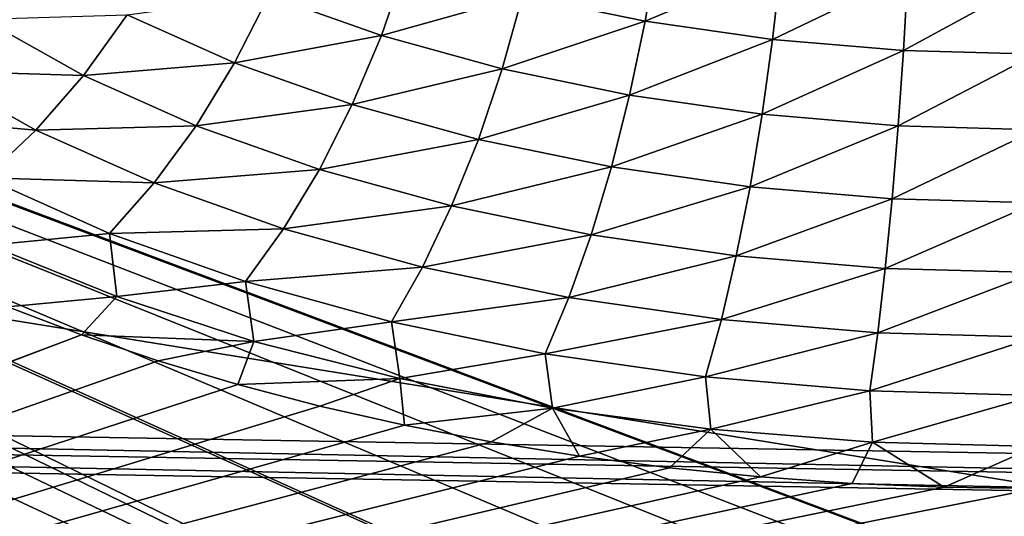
# Model space of a CAD drawing. Header units: metres. Extents: x -109 to 109, y -78 to 121.
# Tile 180 of 256: x -56.45 to -51.03, y -12.4 to -9.67. Entities that reach past the tile are written whole.
import ezdxf

# ---------------------------------------------------------------- set-up
doc = ezdxf.new("R2010")
doc.units = ezdxf.units.M
doc.layers.add('solid_508554_SW0001', color=7, linetype='CONTINUOUS')

msp = doc.modelspace()

# ---------------------------------------------------------------- linework, layer by layer
at = {"layer": 'solid_508554_SW0001'}
for points in [[(-81.14859, -11.530108, -20.201883), (-80.387276, 6.654893, -29.697725), (-43.466999, -12.188044, -21.341459)], [(-80.387276, 6.654893, -29.697725), (-47.181728, -3.838587, -25.541527), (-43.466999, -12.188044, -21.341459)], [(-30.520504, -9.864369, 9.114411), (-73.862907, -4.929021, 17.662685), (-72.57827, -5.095334, 17.374622)], [(-30.520504, -9.864369, 9.114411), (-30.167873, -8.598626, 11.306744), (-73.862907, -4.929021, 17.662685)], [(-30.661083, -11.140358, 6.904335), (-72.57827, -5.095334, 17.374622), (-71.333893, -5.325771, 16.975494)], [(-30.661083, -11.140358, 6.904335), (-30.520504, -9.864369, 9.114411), (-72.57827, -5.095334, 17.374622)], [(-30.661083, -11.140358, 6.904335), (-71.333893, -5.325771, 16.975494), (-70.14254, -5.617967, 16.469397)], [(-30.661083, -11.140358, 6.904335), (-70.14254, -5.617967, 16.469397), (-69.016418, -5.968924, 15.86152)], [(-32.013893, -19.892815, -8.255366), (-69.016418, -5.968924, 15.86152), (-67.967072, -6.375046, 15.158096)], [(-30.661083, -11.140358, 6.904335), (-69.016418, -5.968924, 15.86152), (-32.013893, -19.892815, -8.255366)], [(-67.967072, -6.375046, 15.158096), (-40.819912, -18.620466, -6.051592), (-38.54715, -18.801575, -6.365283)], [(-67.967072, -6.375046, 15.158096), (-67.005272, -6.83217, 14.366333), (-40.819912, -18.620466, -6.051592)], [(-67.967072, -6.375046, 15.158096), (-38.54715, -18.801575, -6.365283), (-36.31208, -19.075319, -6.839421)], [(-67.967072, -6.375046, 15.158096), (-36.31208, -19.075319, -6.839421), (-34.129406, -19.439884, -7.470868)], [(-67.967072, -6.375046, 15.158096), (-34.129406, -19.439884, -7.470868), (-32.013893, -19.892815, -8.255366)], [(-67.005272, -6.83217, 14.366333), (-43.110828, -18.533325, -5.900661), (-40.819912, -18.620466, -6.051592)], [(-67.005272, -6.83217, 14.366333), (-66.140877, -7.335612, 13.494348), (-43.110828, -18.533325, -5.900661)], [(-81.136711, -7.353207, -19.047707), (-43.351486, -13.440811, -16.798553), (-43.359283, -8.012815, -20.190182)], [(-81.136711, -7.353207, -19.047707), (-80.913338, -12.784966, -15.662599), (-43.351486, -13.440811, -16.798553)], [(-66.140877, -7.335612, 13.494348), (-65.382774, -7.880209, 12.551078), (-43.110828, -18.533325, -5.900661)], [(-65.382774, -7.880209, 12.551078), (-64.738739, -8.46037, 11.54621), (-43.110828, -18.533325, -5.900661)], [(-64.738739, -8.46037, 11.54621), (-64.215424, -9.070119, 10.490092), (-43.110828, -18.533325, -5.900661)], [(-64.215424, -9.070119, 10.490092), (-63.818172, -9.703198, 9.393568), (-43.110828, -18.533325, -5.900661)], [(-53.008236, -9.680178, 0.390721), (-53.682583, -9.540588, 0.632496), (-52.939056, -9.267087, 0.380699)], [(-53.008236, -9.680178, 0.390721), (-52.939056, -9.267087, 0.380699), (-52.260311, -9.364762, 0.211521)], [(-54.458771, -9.759241, 0.913815), (-55.077686, -9.539708, 1.294058), (-54.321491, -9.364153, 0.938091)], [(-54.458771, -9.759241, 0.913815), (-54.321491, -9.364153, 0.938091), (-53.682583, -9.540588, 0.632496)], [(-52.306908, -9.781102, 0.215915), (-53.008236, -9.680178, 0.390721), (-52.260311, -9.364762, 0.211521)], [(-52.306908, -9.781102, 0.215915), (-52.260311, -9.364762, 0.211521), (-51.563854, -9.423868, 0.109147)], [(-51.587296, -9.842173, 0.110137), (-52.306908, -9.781102, 0.215915), (-51.563854, -9.423868, 0.109147)], [(-51.587296, -9.842173, 0.110137), (-51.563854, -9.423868, 0.109147), (-50.858467, -9.44363, 0.074879)], [(-51.587296, -9.842173, 0.110137), (-50.858467, -9.44363, 0.074879), (-50.858467, -9.862586, 0.074733)], [(-55.265682, -9.909479, 1.235281), (-55.856796, -9.645414, 1.692655), (-55.077686, -9.539708, 1.294058)], [(-55.265682, -9.909479, 1.235281), (-55.077686, -9.539708, 1.294058), (-54.458771, -9.759241, 0.913815)], [(-53.79451, -9.942677, 0.596095), (-54.458771, -9.759241, 0.913815), (-53.682583, -9.540588, 0.632496)], [(-53.79451, -9.942677, 0.596095), (-53.682583, -9.540588, 0.632496), (-53.008236, -9.680178, 0.390721)], [(-56.939476, -9.954015, 2.042833), (-56.650097, -9.668608, 2.144473), (-56.096603, -9.978356, 1.607972)], [(-56.096603, -9.978356, 1.607972), (-56.650097, -9.668608, 2.144473), (-55.856796, -9.645414, 1.692655)], [(-56.096603, -9.978356, 1.607972), (-55.856796, -9.645414, 1.692655), (-55.265682, -9.909479, 1.235281)], [(-53.093418, -10.087802, 0.344731), (-53.79451, -9.942677, 0.596095), (-53.008236, -9.680178, 0.390721)], [(-53.093418, -10.087802, 0.344731), (-53.008236, -9.680178, 0.390721), (-52.306908, -9.781102, 0.215915)], [(-63.818172, -9.703198, 9.393568), (-63.55106, -10.35311, 8.267887), (-43.110828, -18.533325, -5.900661)], [(-54.619164, -10.138803, 0.83808), (-55.265682, -9.909479, 1.235281), (-54.458771, -9.759241, 0.913815)], [(-54.619164, -10.138803, 0.83808), (-54.458771, -9.759241, 0.913815), (-53.79451, -9.942677, 0.596095)], [(-52.364288, -10.192728, 0.162994), (-53.093418, -10.087802, 0.344731), (-52.306908, -9.781102, 0.215915)], [(-52.364288, -10.192728, 0.162994), (-52.306908, -9.781102, 0.215915), (-51.587296, -9.842173, 0.110137)], [(-51.616161, -10.256219, 0.053024), (-52.364288, -10.192728, 0.162994), (-51.587296, -9.842173, 0.110137)], [(-51.616161, -10.256219, 0.053024), (-51.587296, -9.842173, 0.110137), (-50.858467, -9.862586, 0.074733)], [(-51.616161, -10.256219, 0.053024), (-50.858467, -9.862586, 0.074733), (-50.858467, -10.277436, 0.016224)], [(-57.247417, -10.200513, 1.901636), (-56.939476, -9.954015, 2.042833), (-56.358307, -10.279252, 1.479506)], [(-56.358307, -10.279252, 1.479506), (-56.939476, -9.954015, 2.042833), (-56.096603, -9.978356, 1.607972)], [(-55.4771, -10.255102, 1.128635), (-56.096603, -9.978356, 1.607972), (-55.265682, -9.909479, 1.235281)], [(-55.4771, -10.255102, 1.128635), (-55.265682, -9.909479, 1.235281), (-54.619164, -10.138803, 0.83808)], [(-53.925285, -10.330419, 0.506193), (-54.619164, -10.138803, 0.83808), (-53.79451, -9.942677, 0.596095)], [(-53.925285, -10.330419, 0.506193), (-53.79451, -9.942677, 0.596095), (-53.093418, -10.087802, 0.344731)], [(-56.358307, -10.279252, 1.479506), (-56.096603, -9.978356, 1.607972), (-55.4771, -10.255102, 1.128635)], [(-53.192944, -10.482013, 0.243625), (-53.925285, -10.330419, 0.506193), (-53.093418, -10.087802, 0.344731)], [(-53.192944, -10.482013, 0.243625), (-53.093418, -10.087802, 0.344731), (-52.364288, -10.192728, 0.162994)], [(-54.799545, -10.495438, 0.712362), (-55.4771, -10.255102, 1.128635), (-54.619164, -10.138803, 0.83808)], [(-54.799545, -10.495438, 0.712362), (-54.619164, -10.138803, 0.83808), (-53.925285, -10.330419, 0.506193)], [(-56.636795, -10.542232, 1.309761), (-57.247417, -10.200513, 1.901636), (-56.358307, -10.279252, 1.479506)], [(-52.431328, -10.591613, 0.053791), (-53.192944, -10.482013, 0.243625), (-52.364288, -10.192728, 0.162994)], [(-52.431328, -10.591613, 0.053791), (-52.364288, -10.192728, 0.162994), (-51.616161, -10.256219, 0.053024)], [(-56.636795, -10.542232, 1.309761), (-56.358307, -10.279252, 1.479506), (-55.707825, -10.569836, 0.976201)], [(-55.707825, -10.569836, 0.976201), (-56.358307, -10.279252, 1.479506), (-55.4771, -10.255102, 1.128635)], [(-55.707825, -10.569836, 0.976201), (-55.4771, -10.255102, 1.128635), (-54.799545, -10.495438, 0.712362)], [(-51.649883, -10.657931, -0.061076), (-52.431328, -10.591613, 0.053791), (-51.616161, -10.256219, 0.053024)], [(-51.649883, -10.657931, -0.061076), (-51.616161, -10.256219, 0.053024), (-50.858467, -10.277436, 0.016224)], [(-51.649883, -10.657931, -0.061076), (-50.858467, -10.277436, 0.016224), (-50.858467, -10.68009, -0.099509)], [(-54.072357, -10.69625, 0.364544), (-54.799545, -10.495438, 0.712362), (-53.925285, -10.330419, 0.506193)], [(-54.072357, -10.69625, 0.364544), (-53.925285, -10.330419, 0.506193), (-53.192944, -10.482013, 0.243625)], [(-63.55106, -10.35311, 8.267887), (-63.416817, -11.013191, 7.124592), (-43.110828, -18.533325, -5.900661)], [(-54.996391, -10.822187, 0.539115), (-55.707825, -10.569836, 0.976201), (-54.799545, -10.495438, 0.712362)], [(-54.996391, -10.822187, 0.539115), (-54.799545, -10.495438, 0.712362), (-54.072357, -10.69625, 0.364544)], [(-53.304871, -10.855119, 0.089375), (-54.072357, -10.69625, 0.364544), (-53.192944, -10.482013, 0.243625)], [(-53.304871, -10.855119, 0.089375), (-53.192944, -10.482013, 0.243625), (-52.431328, -10.591613, 0.053791)], [(-55.953354, -10.847541, 0.78095), (-56.61314, -10.911183, 0.843945), (-56.636795, -10.542232, 1.309761)], [(-55.953354, -10.847541, 0.78095), (-56.636795, -10.542232, 1.309761), (-55.707825, -10.569836, 0.976201)], [(-55.953354, -10.847541, 0.78095), (-55.707825, -10.569836, 0.976201), (-54.996391, -10.822187, 0.539115)], [(-52.506721, -10.969977, -0.109564), (-53.304871, -10.855119, 0.089375), (-52.431328, -10.591613, 0.053791)], [(-52.506721, -10.969977, -0.109564), (-52.431328, -10.591613, 0.053791), (-51.649883, -10.657931, -0.061076)], [(-51.687809, -11.039475, -0.22994), (-52.506721, -10.969977, -0.109564), (-51.649883, -10.657931, -0.061076)], [(-51.687809, -11.039475, -0.22994), (-51.649883, -10.657931, -0.061076), (-50.858467, -10.68009, -0.099509)], [(-54.232857, -11.033038, 0.17391), (-54.996391, -10.822187, 0.539115), (-54.072357, -10.69625, 0.364544)], [(-54.232857, -11.033038, 0.17391), (-54.072357, -10.69625, 0.364544), (-53.304871, -10.855119, 0.089375)], [(-51.687809, -11.039475, -0.22994), (-50.858467, -10.68009, -0.099509), (-50.858467, -11.062696, -0.270207)], [(-55.205868, -11.11268, 0.321716), (-55.953354, -10.847541, 0.78095), (-54.996391, -10.822187, 0.539115)], [(-55.205868, -11.11268, 0.321716), (-54.996391, -10.822187, 0.539115), (-54.232857, -11.033038, 0.17391)], [(-55.953354, -10.847541, 0.78095), (-55.914066, -11.195224, 0.351973), (-56.61314, -10.911183, 0.843945)], [(-55.205868, -11.11268, 0.321716), (-55.914066, -11.195224, 0.351973), (-55.953354, -10.847541, 0.78095)], [(-53.427017, -11.199846, -0.11501), (-54.232857, -11.033038, 0.17391), (-53.304871, -10.855119, 0.089375)], [(-53.427017, -11.199846, -0.11501), (-53.304871, -10.855119, 0.089375), (-52.506721, -10.969977, -0.109564)], [(-56.61314, -10.911183, 0.843945), (-55.914066, -11.195224, 0.351973), (-56.513809, -11.25051, 0.313545)], [(-52.588997, -11.320441, -0.323887), (-53.427017, -11.199846, -0.11501), (-52.506721, -10.969977, -0.109564)], [(-52.588997, -11.320441, -0.323887), (-52.506721, -10.969977, -0.109564), (-51.687809, -11.039475, -0.22994)], [(-63.416817, -11.013191, 7.124592), (-63.416817, -11.676674, 5.975408), (-43.110828, -18.533325, -5.900661)], [(-54.403652, -11.334213, -0.061991), (-55.205868, -11.11268, 0.321716), (-54.232857, -11.033038, 0.17391)], [(-54.403652, -11.334213, -0.061991), (-54.232857, -11.033038, 0.17391), (-53.427017, -11.199846, -0.11501)], [(-51.729198, -11.39341, -0.450273), (-52.588997, -11.320441, -0.323887), (-51.687809, -11.039475, -0.22994)], [(-51.729198, -11.39341, -0.450273), (-51.687809, -11.039475, -0.22994), (-50.858467, -11.062696, -0.270207)], [(-51.729198, -11.39341, -0.450273), (-50.858467, -11.062696, -0.270207), (-50.858467, -11.417789, -0.492542)], [(-55.205868, -11.11268, 0.321716), (-55.159317, -11.441041, -0.073796), (-55.914066, -11.195224, 0.351973)], [(-54.403652, -11.334213, -0.061991), (-55.159317, -11.441041, -0.073796), (-55.205868, -11.11268, 0.321716)], [(-55.914066, -11.195224, 0.351973), (-56.108212, -11.405151, 0.045699), (-56.513809, -11.25051, 0.313545)], [(-55.914066, -11.195224, 0.351973), (-55.159317, -11.441041, -0.073796), (-56.108212, -11.405151, 0.045699)], [(-53.556999, -11.509469, -0.365543), (-54.403652, -11.334213, -0.061991), (-53.427017, -11.199846, -0.11501)], [(-53.556999, -11.509469, -0.365543), (-53.427017, -11.199846, -0.11501), (-52.588997, -11.320441, -0.323887)], [(-65.303246, -14.868816, -5.953545), (-56.513809, -11.25051, 0.313545), (-56.108212, -11.405151, 0.045699)], [(-54.403652, -11.334213, -0.061991), (-54.357178, -11.645888, -0.428601), (-55.159317, -11.441041, -0.073796)], [(-53.556999, -11.509469, -0.365543), (-54.357178, -11.645888, -0.428601), (-54.403652, -11.334213, -0.061991)], [(-52.676552, -11.636169, -0.584995), (-53.556999, -11.509469, -0.365543), (-52.588997, -11.320441, -0.323887)], [(-52.676552, -11.636169, -0.584995), (-52.588997, -11.320441, -0.323887), (-51.729198, -11.39341, -0.450273)], [(-55.685844, -11.548014, -0.201746), (-66.499542, -15.353667, -6.793333), (-56.108212, -11.405151, 0.045699)], [(-65.303246, -14.868816, -5.953545), (-56.108212, -11.405151, 0.045699), (-66.499542, -15.353667, -6.793333)], [(-55.159317, -11.441041, -0.073796), (-55.685844, -11.548014, -0.201746), (-56.108212, -11.405151, 0.045699)], [(-51.773243, -11.712831, -0.717778), (-52.676552, -11.636169, -0.584995), (-51.729198, -11.39341, -0.450273)], [(-51.773243, -11.712831, -0.717778), (-51.729198, -11.39341, -0.450273), (-50.858467, -11.417789, -0.492542)], [(-51.773243, -11.712831, -0.717778), (-50.858467, -11.417789, -0.492542), (-50.858467, -11.738448, -0.762178)], [(-55.159317, -11.441041, -0.073796), (-55.248142, -11.678579, -0.427893), (-55.685844, -11.548014, -0.201746)], [(-55.159317, -11.441041, -0.073796), (-54.357178, -11.645888, -0.428601), (-55.248142, -11.678579, -0.427893)], [(-43.467098, -12.291447, -21.285023), (-81.14859, -11.530108, -20.201883), (-43.466999, -12.188044, -21.341459)], [(-43.467098, -12.291447, -21.285023), (-81.14328, -11.633614, -20.145605), (-81.14859, -11.530108, -20.201883)], [(-53.556999, -11.509469, -0.365543), (-53.516678, -11.80759, -0.708676), (-54.357178, -11.645888, -0.428601)], [(-52.676552, -11.636169, -0.584995), (-53.516678, -11.80759, -0.708676), (-53.556999, -11.509469, -0.365543)], [(-55.248142, -11.678579, -0.427893), (-66.499542, -15.353667, -6.793333), (-55.685844, -11.548014, -0.201746)], [(-81.14328, -11.633614, -20.145605), (-43.467037, -12.392555, -21.224571), (-62.302433, -12.063682, -20.654945)], [(-43.467098, -12.291447, -21.285023), (-43.467037, -12.392555, -21.224571), (-81.14328, -11.633614, -20.145605)], [(-52.676552, -11.636169, -0.584995), (-52.647022, -11.924306, -0.910836), (-53.516678, -11.80759, -0.708676)], [(-51.773243, -11.712831, -0.717778), (-52.647022, -11.924306, -0.910836), (-52.676552, -11.636169, -0.584995)], [(-54.796371, -11.796526, -0.632182), (-66.499542, -15.353667, -6.793333), (-55.248142, -11.678579, -0.427893)], [(-63.416817, -11.676674, 5.975408), (-63.55106, -12.336755, 4.832113), (-43.110828, -18.533325, -5.900661)], [(-54.357178, -11.645888, -0.428601), (-54.796371, -11.796526, -0.632182), (-55.248142, -11.678579, -0.427893)], [(-54.357178, -11.645888, -0.428601), (-54.331726, -11.901567, -0.81412), (-54.796371, -11.796526, -0.632182)], [(-54.357178, -11.645888, -0.428601), (-53.516678, -11.80759, -0.708676), (-54.331726, -11.901567, -0.81412)], [(-51.773243, -11.712831, -0.717778), (-51.75766, -11.994853, -1.033025), (-52.647022, -11.924306, -0.910836)], [(-51.773243, -11.712831, -0.717778), (-50.858467, -11.738448, -0.762178), (-51.75766, -11.994853, -1.033025)], [(-50.858467, -11.738448, -0.762178), (-50.858467, -12.018417, -1.073857), (-51.75766, -11.994853, -1.033025)], [(-54.331726, -11.901567, -0.81412), (-66.499542, -15.353667, -6.793333), (-54.796371, -11.796526, -0.632182)], [(-53.516678, -11.80759, -0.708676), (-53.855377, -11.993384, -0.973151), (-54.331726, -11.901567, -0.81412)], [(-53.516678, -11.80759, -0.708676), (-53.368874, -12.071586, -1.108599), (-53.855377, -11.993384, -0.973151)], [(-53.516678, -11.80759, -0.708676), (-52.647022, -11.924306, -0.910836), (-53.368874, -12.071586, -1.108599)], [(-53.855377, -11.993384, -0.973151), (-66.499542, -15.353667, -6.793333), (-54.331726, -11.901567, -0.81412)], [(-52.647022, -11.924306, -0.910836), (-52.874279, -12.135844, -1.219899), (-53.368874, -12.071586, -1.108599)], [(-52.647022, -11.924306, -0.910836), (-52.373756, -12.185928, -1.306648), (-52.874279, -12.135844, -1.219899)], [(-52.647022, -11.924306, -0.910836), (-51.75766, -11.994853, -1.033025), (-52.373756, -12.185928, -1.306648)], [(-53.368874, -12.071586, -1.108599), (-66.499542, -15.353667, -6.793333), (-53.855377, -11.993384, -0.973151)], [(-51.75766, -11.994853, -1.033025), (-51.869465, -12.221672, -1.368556), (-52.373756, -12.185928, -1.306648)], [(-51.75766, -11.994853, -1.033025), (-51.363621, -12.243024, -1.40554), (-51.869465, -12.221672, -1.368556)], [(-51.75766, -11.994853, -1.033025), (-50.858467, -12.018417, -1.073857), (-51.363621, -12.243024, -1.40554)], [(-50.858467, -12.018417, -1.073857), (-50.858467, -12.250144, -1.417871), (-51.363621, -12.243024, -1.40554)], [(-81.024948, -14.479734, -18.374666), (-62.302433, -12.063682, -20.654945), (-43.467037, -12.392555, -21.224571)], [(-52.874279, -12.135844, -1.219899), (-66.499542, -15.353667, -6.793333), (-53.368874, -12.071586, -1.108599)], [(-52.373756, -12.185928, -1.306648), (-66.499542, -15.353667, -6.793333), (-52.874279, -12.135844, -1.219899)], [(-51.869465, -12.221672, -1.368556), (-66.499542, -15.353667, -6.793333), (-52.373756, -12.185928, -1.306648)], [(-51.363621, -12.243024, -1.40554), (-66.499542, -15.353667, -6.793333), (-51.869465, -12.221672, -1.368556)], [(-50.858467, -12.250144, -1.417871), (-66.499542, -15.353667, -6.793333), (-51.363621, -12.243024, -1.40554)], [(-50.858467, -12.250144, -1.417871), (-43.110828, -15.762044, -7.50066), (-66.499542, -15.353667, -6.793333)], [(-63.55106, -12.336755, 4.832113), (-63.818172, -12.986668, 3.706432), (-43.110828, -18.533325, -5.900661)], [(-81.024948, -14.479734, -18.374666), (-43.467037, -12.392555, -21.224571), (-43.463097, -15.135578, -19.510622)]]:
    msp.add_3dface(points, dxfattribs=at)

doc.saveas('drawing.dxf')
